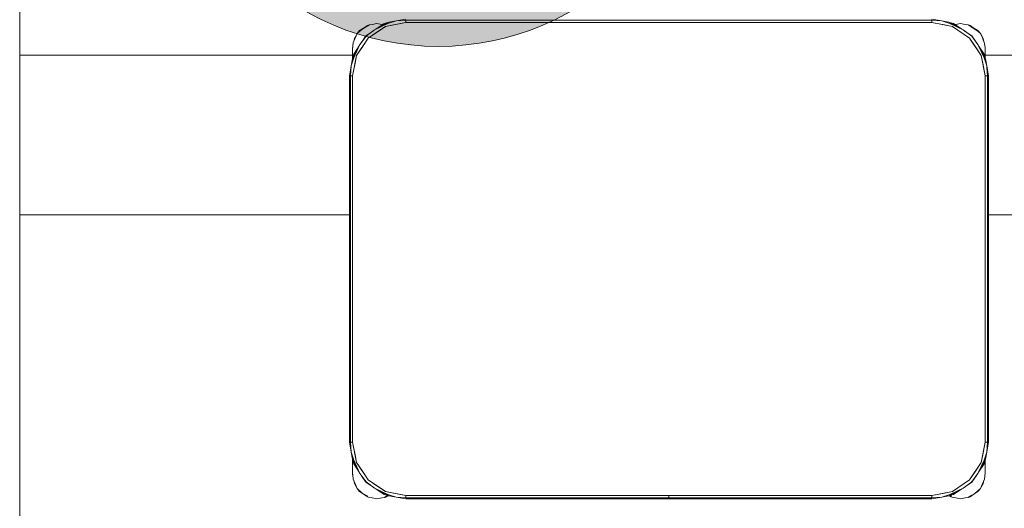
# Model space of a CAD drawing. Header units: millimetres. Extents: x 321 to 585, y -277 to 9.
# Tile 76 of 256: x 387.177 to 389.026, y -213.174 to -212.257. Entities that reach past the tile are written whole.
import ezdxf

# ---------------------------------------------------------------- set-up
doc = ezdxf.new("R2010")
doc.units = ezdxf.units.MM
doc.header["$MEASUREMENT"] = 0
for name, color, linetype, lineweight in [('IFC-Elemento de mobília-Contorno', 152, 'Continuous', 5), ('IFC-Viga-Contorno', 66, 'Continuous', 5), ('TQ-Indicação coluna', 74, 'Continuous', 13)]:
    doc.layers.add(name, color=color, linetype=linetype, lineweight=lineweight)

msp = doc.modelspace()

# ---------------------------------------------------------------- hatches: boundary and pattern name
at = {"layer": 'TQ-Indicação coluna', "linetype": 'Continuous'}
msp.add_hatch(color=81, dxfattribs=at).paths.add_polyline_path([(388.4675, -211.8024), (388.4656, -211.7584), (388.4599, -211.7148), (388.4503, -211.6719), (388.4371, -211.6299), (388.4203, -211.5893), (388.4, -211.5503), (388.3763, -211.5132), (388.3496, -211.4783), (388.3198, -211.4458), (388.2874, -211.4161), (388.2525, -211.3893), (388.2154, -211.3657), (388.1764, -211.3454), (388.1358, -211.3286), (388.0938, -211.3153), (388.0509, -211.3058), (388.0073, -211.3001), (387.9633, -211.2982), (387.9194, -211.3001), (387.8758, -211.3058), (387.8328, -211.3153), (387.7909, -211.3286), (387.7502, -211.3454), (387.7112, -211.3657), (387.6741, -211.3893), (387.6392, -211.4161), (387.6068, -211.4458), (387.5771, -211.4783), (387.5503, -211.5132), (387.5267, -211.5503), (387.5063, -211.5893), (387.4895, -211.6299), (387.4763, -211.6719), (387.4668, -211.7148), (387.461, -211.7584), (387.4591, -211.8024), (387.461, -211.8463), (387.4668, -211.8899), (387.4763, -211.9329), (387.4895, -211.9748), (387.5063, -212.0155), (387.5267, -212.0545), (387.5503, -212.0916), (387.5771, -212.1265), (387.6068, -212.1589), (387.6392, -212.1886), (387.6741, -212.2154), (387.7112, -212.239), (387.7502, -212.2593), (387.7909, -212.2762), (387.8328, -212.2894), (387.8758, -212.2989), (387.9194, -212.3047), (387.9633, -212.3066), (388.0073, -212.3047), (388.0509, -212.2989), (388.0938, -212.2894), (388.1358, -212.2762), (388.1764, -212.2593), (388.2154, -212.239), (388.2525, -212.2154), (388.2874, -212.1886), (388.3198, -212.1589), (388.3496, -212.1265), (388.3763, -212.0916), (388.4, -212.0545), (388.4203, -212.0155), (388.4371, -211.9748), (388.4503, -211.9329), (388.4599, -211.8899), (388.4656, -211.8463)])

# ---------------------------------------------------------------- linework, layer by layer
at = {"layer": 'IFC-Elemento de mobília-Contorno', "color": 7, "lineweight": 5}
for p, q in [((387.8438, -212.2754), (387.8706, -212.2611)), ((387.8618, -212.2637), (387.8706, -212.2611)), ((387.8641, -212.2693), (387.9024, -212.2616)), ((387.8686, -212.2638), (387.8841, -212.2589)), ((387.8706, -212.2611), (387.8841, -212.2589)), ((387.879, -212.2663), (387.9024, -212.2616)), ((387.8841, -212.2589), (387.9024, -212.2556)), ((387.8841, -212.2589), (387.9024, -212.2574)), ((387.9024, -212.2574), (388.8904, -212.2574)), ((387.9024, -212.2616), (387.9024, -212.2574)), ((387.9024, -212.2616), (387.9024, -212.2595)), ((387.9024, -212.2616), (388.8904, -212.2616)), ((388.8904, -212.2556), (388.9088, -212.2589)), ((388.8904, -212.2574), (388.9088, -212.2589)), ((388.8904, -212.2616), (388.8904, -212.2574)), ((388.8904, -212.2616), (388.8904, -212.2595)), ((388.8904, -212.2616), (388.9138, -212.2663)), ((388.8904, -212.2616), (388.9287, -212.2693)), ((388.9088, -212.2589), (388.9242, -212.2638)), ((388.9088, -212.2589), (388.9222, -212.2611)), ((388.9222, -212.2611), (388.931, -212.2637)), ((388.9222, -212.2611), (388.9246, -212.2624)), ((387.8109, -212.2826), (387.8156, -212.2771)), ((387.8109, -212.2826), (387.8156, -212.2785)), ((387.8156, -212.2771), (387.8231, -212.2721)), ((387.8156, -212.2785), (387.8232, -212.2725)), ((387.8231, -212.2721), (387.8306, -212.2671)), ((387.8232, -212.2725), (387.8339, -212.2659)), ((387.8275, -212.2867), (387.8395, -212.2787)), ((387.8283, -212.287), (387.8438, -212.2754)), ((387.8306, -212.2671), (387.8339, -212.2659)), ((387.8317, -212.2909), (387.8641, -212.2693)), ((387.8317, -212.2909), (387.8479, -212.2801)), ((387.8339, -212.2659), (387.8394, -212.2654)), ((387.8394, -212.2654), (387.8482, -212.2636)), ((387.8438, -212.2754), (387.8686, -212.2638)), ((387.8462, -212.2741), (387.8618, -212.2637)), ((387.8479, -212.2801), (387.8641, -212.2693)), ((387.8482, -212.2636), (387.857, -212.2654)), ((387.857, -212.2654), (387.859, -212.2656)), ((387.8641, -212.2693), (387.879, -212.2663)), ((388.9138, -212.2663), (388.9287, -212.2693)), ((388.9242, -212.2638), (388.949, -212.2754)), ((388.9246, -212.2624), (388.949, -212.2754)), ((388.9287, -212.2693), (388.9611, -212.2909)), ((388.931, -212.2637), (388.9466, -212.2741)), ((388.9337, -212.2655), (388.9354, -212.2654)), ((388.9354, -212.2654), (388.9442, -212.2636)), ((388.9442, -212.2636), (388.953, -212.2654)), ((388.949, -212.2754), (388.9651, -212.2875)), ((388.949, -212.2754), (388.9531, -212.2785)), ((388.9529, -212.2784), (388.9654, -212.2867)), ((388.953, -212.2654), (388.9584, -212.2659)), ((388.9584, -212.2659), (388.965, -212.2704)), ((388.9584, -212.2659), (388.9618, -212.2671)), ((388.9618, -212.2671), (388.9692, -212.2721)), ((388.965, -212.2704), (388.9771, -212.2785)), ((388.9692, -212.2721), (388.9767, -212.2771)), ((388.9767, -212.2771), (388.9814, -212.2826)), ((388.9771, -212.2785), (388.9814, -212.2826)), ((387.8034, -212.3002), (387.8079, -212.2896)), ((387.8046, -212.2974), (387.8057, -212.292)), ((387.8057, -212.292), (387.809, -212.287)), ((387.8079, -212.2896), (387.8109, -212.2826)), ((387.81, -212.3234), (387.8317, -212.2909)), ((387.8162, -212.303), (387.8283, -212.287)), ((387.8191, -212.2991), (387.8275, -212.2867)), ((387.8209, -212.3072), (387.8317, -212.2909)), ((388.9611, -212.2909), (388.9828, -212.3234)), ((388.9611, -212.2909), (388.972, -212.3072)), ((388.9651, -212.2875), (388.9766, -212.303)), ((388.9654, -212.2867), (388.9734, -212.2987)), ((388.9814, -212.2826), (388.9851, -212.2903)), ((388.9814, -212.2826), (388.9867, -212.292)), ((388.9851, -212.2903), (388.9891, -212.3013)), ((388.9867, -212.292), (388.9877, -212.2973)), ((387.8019, -212.3299), (387.8162, -212.303)), ((387.8022, -212.312), (387.8034, -212.3002)), ((387.8022, -212.3096), (387.8027, -212.3069)), ((387.8022, -212.3096), (387.8025, -212.3085)), ((387.8022, -212.3096), (387.8025, -212.3085)), ((387.8022, -212.3196), (387.8022, -212.3096)), ((387.8022, -212.3144), (387.8022, -212.312)), ((387.8022, -212.317), (387.8022, -212.3144)), ((387.8022, -212.3196), (387.8022, -212.317)), ((387.8045, -212.3278), (387.8162, -212.303)), ((387.8045, -212.3211), (387.8149, -212.3055)), ((387.81, -212.3234), (387.8209, -212.3072)), ((387.8162, -212.303), (387.8192, -212.299)), ((388.972, -212.3072), (388.9828, -212.3234)), ((388.9766, -212.303), (388.9883, -212.3278)), ((388.9766, -212.303), (388.9896, -212.3274)), ((388.9779, -212.3055), (388.9883, -212.3211)), ((388.9891, -212.3013), (388.9902, -212.3096)), ((388.9902, -212.3196), (388.9902, -212.3096)), ((388.9902, -212.3273), (388.9902, -212.3096)), ((388.9902, -212.3146), (388.9902, -212.3121)), ((388.9902, -212.3171), (388.9902, -212.3146)), ((388.9902, -212.3196), (388.9902, -212.3171)), ((387.7997, -212.3433), (387.8045, -212.3278)), ((387.7997, -212.3433), (387.8019, -212.3299)), ((387.8019, -212.3299), (387.8045, -212.3211)), ((387.8019, -212.3299), (387.8022, -212.3294)), ((387.8022, -212.329), (387.8022, -212.3196)), ((387.8022, -212.329), (387.8022, -212.3256)), ((387.8024, -212.3616), (387.81, -212.3234)), ((387.8071, -212.3383), (387.81, -212.3234)), ((388.9828, -212.3234), (388.9858, -212.3383)), ((388.9828, -212.3234), (388.9904, -212.3616)), ((388.9883, -212.3211), (388.9909, -212.3299)), ((388.9883, -212.3278), (388.9932, -212.3433)), ((388.9896, -212.3274), (388.9909, -212.3299)), ((388.9902, -212.3273), (388.9902, -212.3196)), ((388.9902, -212.3273), (388.9902, -212.3256)), ((388.9909, -212.3299), (388.9932, -212.3433)), ((387.7964, -212.3616), (387.7997, -212.3433)), ((387.7982, -212.3616), (387.7997, -212.3433)), ((387.8024, -212.3616), (387.8071, -212.3383)), ((388.9858, -212.3383), (388.9904, -212.3616)), ((388.9932, -212.3433), (388.9934, -212.3467)), ((388.9932, -212.3433), (388.9964, -212.3616)), ((388.9934, -212.3467), (388.9947, -212.3616)), ((387.7964, -213.0496), (387.7964, -212.3616)), ((387.7982, -213.0496), (387.7982, -212.3616)), ((387.7982, -212.3616), (387.8024, -212.3616)), ((387.8003, -212.3616), (387.8024, -212.3616)), ((387.8024, -213.0496), (387.8024, -212.3616)), ((388.9904, -212.3616), (388.9925, -212.3616)), ((388.9904, -213.0496), (388.9904, -212.3616)), ((388.9904, -212.3616), (388.9947, -212.3616)), ((388.9947, -213.0496), (388.9947, -212.3616)), ((388.9964, -213.0496), (388.9964, -212.3616)), ((387.7964, -213.0496), (387.7997, -213.068)), ((387.7982, -213.0496), (387.7997, -213.068)), ((387.7982, -213.0496), (387.8024, -213.0496)), ((387.8003, -213.0496), (387.8024, -213.0496)), ((387.8024, -213.0496), (387.81, -213.0879)), ((387.8024, -213.0496), (387.8071, -213.073)), ((388.9828, -213.0879), (388.9904, -213.0496)), ((388.9858, -213.073), (388.9904, -213.0496)), ((388.9904, -213.0496), (388.9947, -213.0496)), ((388.9904, -213.0496), (388.9925, -213.0496)), ((388.9932, -213.068), (388.9947, -213.0496)), ((388.9932, -213.068), (388.9964, -213.0496)), ((387.7997, -213.068), (387.8045, -213.0835)), ((387.7997, -213.068), (387.8019, -213.0814)), ((387.8071, -213.073), (387.81, -213.0879)), ((388.9828, -213.0879), (388.9858, -213.073)), ((388.9883, -213.0835), (388.9932, -213.068)), ((388.9909, -213.0814), (388.9932, -213.068)), ((387.8019, -213.0814), (387.8045, -213.0902)), ((387.8019, -213.0814), (387.8162, -213.1082)), ((387.8022, -213.0997), (387.8022, -213.0823)), ((387.8022, -213.0872), (387.8022, -213.0823)), ((387.8022, -213.0935), (387.8022, -213.0872)), ((387.8045, -213.0835), (387.8162, -213.1082)), ((387.8045, -213.0902), (387.8149, -213.1058)), ((387.81, -213.0879), (387.8209, -213.1041)), ((387.81, -213.0879), (387.8317, -213.1203)), ((388.9611, -213.1203), (388.9828, -213.0879)), ((388.972, -213.1041), (388.9828, -213.0879)), ((388.9766, -213.1082), (388.9909, -213.0814)), ((388.9766, -213.1082), (388.9883, -213.0835)), ((388.9779, -213.1058), (388.9883, -213.0902)), ((388.9883, -213.0902), (388.9909, -213.0814)), ((388.9902, -213.1096), (388.9902, -213.084)), ((388.9902, -213.0997), (388.9902, -213.084)), ((388.9902, -213.0872), (388.9902, -213.084)), ((388.9902, -213.0935), (388.9902, -213.0872)), ((387.8022, -213.1096), (387.8022, -213.0997)), ((387.8022, -213.1023), (387.8022, -213.0997)), ((387.8022, -213.1048), (387.8022, -213.1023)), ((387.8022, -213.1072), (387.8022, -213.1048)), ((387.8022, -213.1072), (387.8026, -213.111)), ((387.8022, -213.1096), (387.8028, -213.1131)), ((387.8022, -213.1096), (387.8026, -213.111)), ((387.8022, -213.1096), (387.8026, -213.111)), ((387.8026, -213.111), (387.8035, -213.119)), ((387.8162, -213.1082), (387.8277, -213.1237)), ((387.8209, -213.1041), (387.8317, -213.1203)), ((388.9611, -213.1203), (388.972, -213.1041)), ((388.9645, -213.1243), (388.9766, -213.1082)), ((388.9654, -213.1246), (388.9737, -213.1121)), ((388.9736, -213.1123), (388.9766, -213.1082)), ((388.9888, -213.119), (388.9902, -213.1072)), ((388.9897, -213.111), (388.9902, -213.1096)), ((388.9897, -213.111), (388.9902, -213.1096)), ((388.9902, -213.1096), (388.9902, -213.0997)), ((388.9902, -213.1023), (388.9902, -213.0997)), ((388.9902, -213.1048), (388.9902, -213.1023)), ((388.9902, -213.1072), (388.9902, -213.1048)), ((387.8035, -213.119), (387.8079, -213.1287)), ((387.8044, -213.121), (387.8057, -213.1272)), ((387.8057, -213.1272), (387.8109, -213.1367)), ((387.8079, -213.1287), (387.8109, -213.1367)), ((387.8194, -213.1126), (387.8275, -213.1246)), ((387.8275, -213.1246), (387.8399, -213.1329)), ((387.8277, -213.1237), (387.8438, -213.1359)), ((387.8317, -213.1203), (387.8641, -213.142)), ((387.8317, -213.1203), (387.8479, -213.1312)), ((388.9287, -213.142), (388.9611, -213.1203)), ((388.949, -213.1359), (388.9645, -213.1243)), ((388.9535, -213.1325), (388.9654, -213.1246)), ((388.9814, -213.1367), (388.9844, -213.1287)), ((388.9828, -213.1331), (388.9867, -213.1272)), ((388.9844, -213.1287), (388.9888, -213.119)), ((388.9867, -213.1272), (388.9879, -213.1209)), ((387.8109, -213.1367), (387.8156, -213.1422)), ((387.8109, -213.1367), (387.8201, -213.1449)), ((387.8156, -213.1422), (387.8231, -213.1471)), ((387.8201, -213.1449), (387.8313, -213.1505)), ((387.8231, -213.1471), (387.8306, -213.1521)), ((387.8397, -213.1328), (387.8438, -213.1359)), ((387.8438, -213.1359), (387.8686, -213.1475)), ((387.8438, -213.1359), (387.8706, -213.1501)), ((387.8463, -213.1372), (387.8618, -213.1476)), ((387.8479, -213.1312), (387.8641, -213.142)), ((387.8618, -213.1476), (387.8706, -213.1501)), ((387.8641, -213.142), (387.9024, -213.1496)), ((387.8641, -213.142), (387.879, -213.145)), ((387.8686, -213.1475), (387.8841, -213.1524)), ((387.879, -213.145), (387.9024, -213.1496)), ((388.8904, -213.1496), (388.9287, -213.142)), ((388.8904, -213.1496), (388.9138, -213.145)), ((388.9088, -213.1524), (388.9242, -213.1475)), ((388.9138, -213.145), (388.9287, -213.142)), ((388.9222, -213.1501), (388.949, -213.1359)), ((388.9222, -213.1501), (388.931, -213.1476)), ((388.9242, -213.1475), (388.949, -213.1359)), ((388.931, -213.1476), (388.9465, -213.1372)), ((388.9618, -213.1521), (388.9692, -213.1471)), ((388.9629, -213.1503), (388.97, -213.1466)), ((388.9692, -213.1471), (388.9767, -213.1422)), ((388.97, -213.1466), (388.9767, -213.1407)), ((388.9767, -213.1422), (388.9814, -213.1367)), ((388.9767, -213.1407), (388.9814, -213.1367)), ((387.8306, -213.1521), (387.8339, -213.1534)), ((387.8339, -213.1534), (387.8394, -213.1539)), ((387.8394, -213.1539), (387.8482, -213.1556)), ((387.8482, -213.1556), (387.857, -213.1539)), ((387.857, -213.1539), (387.8624, -213.1534)), ((387.8624, -213.1534), (387.8669, -213.1503)), ((387.8624, -213.1534), (387.8658, -213.1521)), ((387.8658, -213.1521), (387.8693, -213.1498)), ((387.8669, -213.1503), (387.8684, -213.1495)), ((387.8696, -213.1496), (387.8706, -213.1501)), ((387.8706, -213.1501), (387.8841, -213.1524)), ((387.8841, -213.1524), (387.9024, -213.1539)), ((387.8841, -213.1524), (387.9024, -213.1556)), ((387.9024, -213.1539), (387.9024, -213.1496)), ((387.9024, -213.1518), (387.9024, -213.1496)), ((387.9024, -213.1496), (388.8904, -213.1496)), ((387.9024, -213.1539), (388.3963, -213.1539)), ((387.9024, -213.1556), (388.3963, -213.1556)), ((388.3963, -213.1519), (388.3963, -213.1496)), ((388.3963, -213.1539), (388.3963, -213.1519)), ((388.3963, -213.1552), (388.3963, -213.1539)), ((388.3963, -213.1556), (388.3963, -213.1552)), ((388.3965, -213.1519), (388.3965, -213.1496)), ((388.3965, -213.1539), (388.3965, -213.1519)), ((388.3965, -213.1539), (388.8904, -213.1539)), ((388.3965, -213.1552), (388.3965, -213.1539)), ((388.3965, -213.1556), (388.3965, -213.1552)), ((388.3965, -213.1556), (388.8904, -213.1556)), ((388.8904, -213.1518), (388.8904, -213.1496)), ((388.8904, -213.1539), (388.8904, -213.1496)), ((388.8904, -213.1539), (388.9088, -213.1524)), ((388.8904, -213.1556), (388.9088, -213.1524)), ((388.9088, -213.1524), (388.9222, -213.1501)), ((388.9232, -213.1499), (388.9266, -213.1521)), ((388.9249, -213.1493), (388.9273, -213.1505)), ((388.9266, -213.1521), (388.9299, -213.1534)), ((388.9299, -213.1534), (388.9354, -213.1539)), ((388.9354, -213.1539), (388.9442, -213.1556)), ((388.9442, -213.1556), (388.953, -213.1539)), ((388.953, -213.1539), (388.9584, -213.1534)), ((388.9584, -213.1534), (388.9629, -213.1503)), ((388.9584, -213.1534), (388.9618, -213.1521))]:
    msp.add_line(p, q, dxfattribs=at)
at = {"layer": 'IFC-Viga-Contorno', "color": 7, "lineweight": 5}
for p, q in [((387.1772, -212.3229), (387.1772, -205.7457)), ((387.1772, -212.3229), (387.8022, -212.3229)), ((387.1772, -212.6229), (387.1772, -212.3229)), ((388.9902, -212.3229), (390.2586, -212.3229)), ((387.1772, -212.6229), (387.7964, -212.6229)), ((387.1772, -219.7229), (387.1772, -212.6229)), ((388.9964, -212.6229), (390.2528, -212.6229))]:
    msp.add_line(p, q, dxfattribs=at)
at = {"layer": 'TQ-Indicação coluna'}
msp.add_circle((387.9633, -211.8024), 0.5042, dxfattribs=at)
msp.add_circle((387.9633, -211.8024), 0.5042, dxfattribs=at)

doc.saveas('drawing.dxf')
